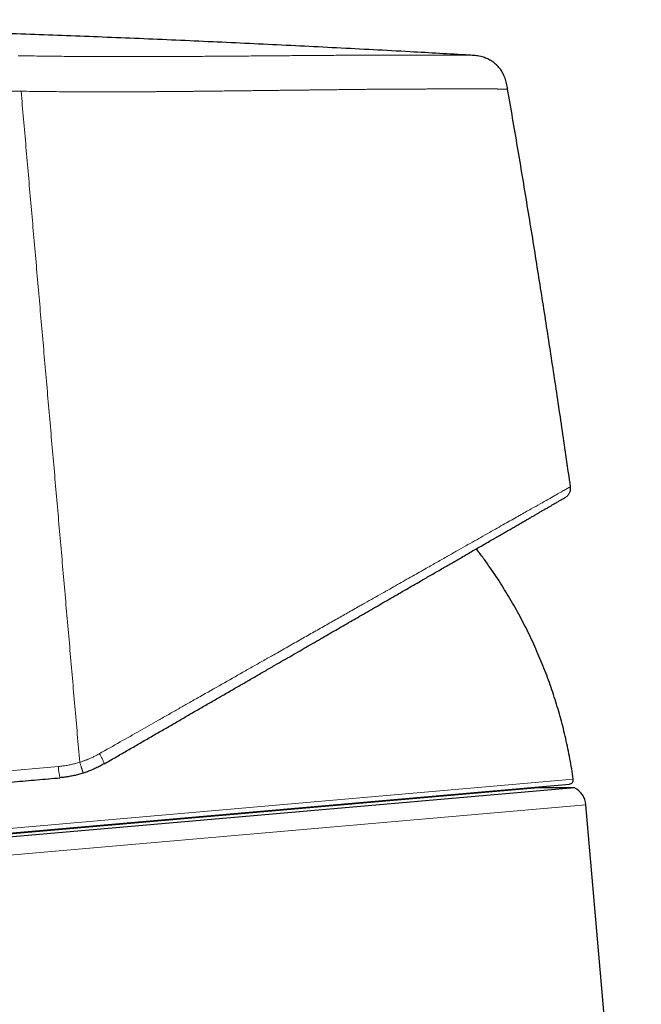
# Model space of a CAD drawing. Header units: millimetres. Extents: x 8 to 831, y 12 to 489.
# Tile 8 of 88: x 144 to 173, y 443 to 489. Entities that reach past the tile are written whole.
import ezdxf

# ---------------------------------------------------------------- set-up
doc = ezdxf.new("R2010")
doc.units = ezdxf.units.MM

msp = doc.modelspace()

# ---------------------------------------------------------------- linework, layer by layer
at = {"color": 252, "linetype": 'Continuous', "lineweight": 0}
for p, q in [((123.043, 452.081), (146.265, 454.113)), ((134.862, 450.435), (170.178, 453.524)), ((170.766, 452.333), (124.443, 448.28))]:
    msp.add_line(p, q, dxfattribs=at)
at = {"color": 7, "linetype": 'Continuous', "lineweight": 30}
for p, q in [((170.241, 453.128), (124.822, 449.154)), ((125.033, 449.363), (169.997, 453.297)), ((126.657, 449.478), (168.377, 453.128)), ((170.241, 453.128), (168.377, 453.128)), ((173.341, 422.902), (170.766, 452.333))]:
    msp.add_line(p, q, dxfattribs=at)
at = {"color": 252, "linetype": 'Continuous', "lineweight": 0}
for centre, radius, start, end in [((146.337, 453.495), 2.19, 19.8491, 33.4617), ((149.544, 454.262), 3.282, 182.6078, 191.8533)]:
    msp.add_arc(centre, radius, start, end, dxfattribs=at)
at = {"color": 7, "linetype": 'Continuous', "lineweight": 30}
for centre, radius, start, end in [((169.98, 453.496), 0.2, 275, 8.0434), ((169.77, 452.246), 1, 5, 61.8831)]:
    msp.add_arc(centre, radius, start, end, dxfattribs=at)
for points, knots in [([(165.34, 487.136), (164.425, 487.189), (162.375, 487.307), (159.187, 487.475), (155.777, 487.645), (152.362, 487.803), (148.965, 487.948), (145.584, 488.081), (142.222, 488.202), (138.859, 488.311), (135.619, 488.406), (132.503, 488.487), (129.511, 488.556), (126.52, 488.616), (123.529, 488.667), (120.536, 488.708), (117.543, 488.741), (114.548, 488.765), (111.413, 488.78), (108.138, 488.785), (104.721, 488.779), (101.304, 488.762), (97.885, 488.732), (94.711, 488.693), (91.78, 488.648), (89.093, 488.599), (86.407, 488.542), (83.72, 488.477), (81.183, 488.407), (78.796, 488.334), (76.557, 488.259), (74.319, 488.176), (72.08, 488.086), (69.84, 487.988), (67.761, 487.888), (65.841, 487.79), (64.08, 487.693), (62.319, 487.591), (60.559, 487.483), (59.016, 487.383), (58.06, 487.315), (57.69, 487.289)], [0, 0, 0, 0, 0.0255134, 0.0571979, 0.0889013, 0.12063, 0.1523893, 0.1836141, 0.2148584, 0.2460992, 0.2773131, 0.3051406, 0.3329202, 0.3606794, 0.3884507, 0.4162391, 0.4440378, 0.4718401, 0.4996436, 0.5313537, 0.563071, 0.5947978, 0.6265352, 0.6582807, 0.6832271, 0.708175, 0.7331232, 0.7580705, 0.7830175, 0.8038079, 0.8246007, 0.8453975, 0.8661995, 0.8870084, 0.9078257, 0.9241893, 0.94056, 0.9569378, 0.973313, 0.9896702, 1, 1, 1, 1]), ([(167.131, 485.564), (167.124, 485.607), (167.109, 485.694), (167.083, 485.822), (167.051, 485.95), (167.01, 486.075), (166.964, 486.19), (166.912, 486.295), (166.857, 486.389), (166.796, 486.48), (166.728, 486.566), (166.655, 486.647), (166.575, 486.722), (166.491, 486.792), (166.401, 486.855), (166.307, 486.911), (166.21, 486.961), (166.109, 487.004), (165.999, 487.043), (165.879, 487.075), (165.75, 487.1), (165.62, 487.117), (165.489, 487.128), (165.402, 487.134), (165.358, 487.136)], [0, 0, 0, 0, 0.05002, 0.100024, 0.150031, 0.200044, 0.250029, 0.291694, 0.333367, 0.375039, 0.416705, 0.458358, 0.499997, 0.541634, 0.583284, 0.624949, 0.666622, 0.708299, 0.749969, 0.799958, 0.84997, 0.899976, 0.94998, 1, 1, 1, 1]), ([(170.052, 467.104), (169.927, 467.967), (169.678, 469.694), (169.291, 472.282), (168.894, 474.868), (168.48, 477.494), (168.047, 480.159), (167.597, 482.863), (167.286, 484.664), (167.131, 485.564)], [0, 0, 0, 0, 0.14, 0.28, 0.42, 0.56, 0.706667, 0.853333, 1, 1, 1, 1]), ([(169.807, 466.6), (169.827, 466.613), (169.868, 466.639), (169.922, 466.689), (169.97, 466.748), (170.008, 466.814), (170.036, 466.885), (170.053, 466.958), (170.059, 467.032), (170.054, 467.08), (170.052, 467.104)], [0, 0, 0, 0, 0.120149, 0.244362, 0.371439, 0.499999, 0.628558, 0.755636, 0.87985, 1, 1, 1, 1]), ([(148.396, 454.239), (148.568, 454.338), (148.911, 454.536), (149.424, 454.832), (149.935, 455.127), (150.445, 455.422), (150.949, 455.713), (151.448, 456.001), (151.943, 456.287), (152.436, 456.571), (152.929, 456.856), (153.422, 457.141), (153.915, 457.425), (154.404, 457.707), (154.889, 457.987), (155.37, 458.265), (155.848, 458.541), (156.296, 458.8), (156.714, 459.041), (157.104, 459.266), (157.49, 459.489), (157.871, 459.709), (158.249, 459.928), (158.616, 460.139), (158.972, 460.345), (159.318, 460.545), (159.661, 460.742), (160.001, 460.939), (160.353, 461.142), (160.714, 461.35), (161.082, 461.563), (161.444, 461.772), (161.802, 461.978), (162.153, 462.181), (162.499, 462.381), (162.839, 462.578), (163.145, 462.754), (163.416, 462.91), (163.654, 463.048), (163.887, 463.183), (164.117, 463.315), (164.342, 463.445), (164.563, 463.573), (164.779, 463.698), (165.009, 463.831), (165.252, 463.971), (165.506, 464.117), (165.753, 464.26), (165.993, 464.398), (166.226, 464.533), (166.453, 464.664), (166.673, 464.791), (166.886, 464.914), (167.092, 465.033), (167.29, 465.147), (167.48, 465.257), (167.662, 465.362), (167.838, 465.464), (167.999, 465.556), (168.145, 465.641), (168.278, 465.717), (168.405, 465.791), (168.526, 465.861), (168.642, 465.928), (168.753, 465.992), (168.871, 466.06), (168.995, 466.132), (169.12, 466.204), (169.235, 466.27), (169.335, 466.328), (169.421, 466.377), (169.494, 466.42), (169.56, 466.458), (169.618, 466.491), (169.668, 466.52), (169.713, 466.546), (169.752, 466.568), (169.781, 466.585), (169.801, 466.597), (169.805, 466.599), (169.807, 466.6)], [0, 0, 0, 0, 0.015806, 0.031579, 0.047327, 0.063055, 0.078771, 0.094201, 0.109633, 0.125071, 0.140503, 0.156212, 0.171891, 0.187545, 0.203182, 0.218808, 0.234431, 0.250058, 0.263141, 0.276196, 0.289227, 0.302238, 0.315233, 0.328216, 0.34045, 0.352682, 0.364913, 0.377187, 0.389586, 0.403397, 0.417186, 0.430957, 0.444717, 0.458469, 0.472219, 0.485973, 0.499736, 0.509851, 0.519923, 0.529952, 0.539942, 0.549894, 0.55981, 0.569694, 0.579546, 0.591891, 0.604196, 0.616464, 0.6287, 0.64091, 0.653098, 0.665268, 0.677425, 0.689574, 0.70172, 0.71365, 0.725587, 0.737534, 0.749496, 0.759628, 0.769729, 0.779805, 0.789856, 0.799886, 0.809899, 0.819896, 0.833623, 0.847335, 0.86104, 0.874745, 0.886435, 0.898111, 0.909777, 0.92144, 0.933103, 0.944772, 0.958538, 0.972326, 0.986144, 1, 1, 1, 1]), ([(170.178, 453.524), (170.154, 453.682), (170.108, 453.997), (170.025, 454.468), (169.933, 454.938), (169.831, 455.405), (169.721, 455.867), (169.601, 456.325), (169.472, 456.776), (169.335, 457.225), (169.187, 457.675), (169.029, 458.124), (168.86, 458.572), (168.682, 459.017), (168.494, 459.458), (168.298, 459.895), (168.092, 460.328), (167.877, 460.756), (167.653, 461.18), (167.42, 461.599), (167.179, 462.013), (166.929, 462.422), (166.67, 462.826), (166.403, 463.224), (166.118, 463.629), (165.877, 463.96), (165.723, 464.158), (165.678, 464.216)], [0, 0, 0, 0, 0.0407702, 0.0815413, 0.1223129, 0.1630846, 0.203856, 0.243899, 0.2839414, 0.3239833, 0.3640245, 0.4048822, 0.4457393, 0.4865959, 0.5274522, 0.5683083, 0.6091643, 0.6500204, 0.6908769, 0.7317337, 0.772591, 0.813449, 0.8543076, 0.8951668, 0.9360267, 0.980973, 1, 1, 1, 1]), ([(148.396, 454.239), (148.332, 454.203), (148.203, 454.131), (148.006, 454.034), (147.808, 453.947), (147.61, 453.87), (147.475, 453.825), (147.409, 453.803)], [0, 0, 0, 0, 0.205384, 0.408062, 0.608048, 0.805355, 1, 1, 1, 1]), ([(123.587, 451.598), (123.588, 451.598), (123.59, 451.598), (123.609, 451.6), (123.638, 451.603), (123.68, 451.606), (123.728, 451.61), (123.776, 451.615), (123.823, 451.619), (123.875, 451.623), (123.932, 451.628), (123.996, 451.634), (124.074, 451.641), (124.169, 451.649), (124.283, 451.659), (124.406, 451.67), (124.54, 451.681), (124.683, 451.694), (124.836, 451.707), (125, 451.722), (125.147, 451.735), (125.273, 451.746), (125.376, 451.755), (125.482, 451.764), (125.59, 451.773), (125.701, 451.783), (125.837, 451.795), (125.999, 451.809), (126.19, 451.826), (126.394, 451.844), (126.609, 451.862), (126.838, 451.882), (127.074, 451.903), (127.32, 451.925), (127.576, 451.947), (127.84, 451.97), (128.111, 451.994), (128.39, 452.018), (128.676, 452.043), (128.967, 452.069), (129.264, 452.095), (129.567, 452.121), (129.876, 452.148), (130.2, 452.177), (130.54, 452.206), (130.896, 452.237), (131.258, 452.269), (131.627, 452.301), (132.003, 452.334), (132.378, 452.367), (132.752, 452.4), (133.125, 452.433), (133.504, 452.466), (133.885, 452.499), (134.284, 452.534), (134.7, 452.57), (135.137, 452.609), (135.58, 452.647), (136.028, 452.686), (136.481, 452.726), (136.939, 452.766), (137.403, 452.807), (137.784, 452.84), (138.08, 452.866), (138.288, 452.884), (138.497, 452.903), (138.706, 452.921), (138.916, 452.939), (139.127, 452.958), (139.397, 452.981), (139.727, 453.01), (140.119, 453.044), (140.498, 453.078), (140.866, 453.11), (141.221, 453.141), (141.578, 453.172), (141.934, 453.203), (142.284, 453.234), (142.69, 453.269), (143.153, 453.31), (143.679, 453.356), (144.207, 453.402), (144.736, 453.448), (145.266, 453.495), (145.798, 453.541), (146.154, 453.572), (146.332, 453.588)], [0, 0, 0, 0, 0.014697, 0.029371, 0.04403, 0.05868, 0.073329, 0.082924, 0.092524, 0.102131, 0.111747, 0.121628, 0.131797, 0.145399, 0.158986, 0.172564, 0.186138, 0.199714, 0.213299, 0.226898, 0.240518, 0.248059, 0.255593, 0.263119, 0.27064, 0.278157, 0.285669, 0.297469, 0.309267, 0.321065, 0.333712, 0.346368, 0.35904, 0.371788, 0.384731, 0.397655, 0.410563, 0.423461, 0.436355, 0.449248, 0.461917, 0.474595, 0.487288, 0.5, 0.513733, 0.527441, 0.541133, 0.554813, 0.568488, 0.582163, 0.595063, 0.607974, 0.620901, 0.633794, 0.646481, 0.660619, 0.674741, 0.688851, 0.702958, 0.717068, 0.731188, 0.745323, 0.759481, 0.7657, 0.771913, 0.778121, 0.784326, 0.790526, 0.796724, 0.80292, 0.814274, 0.825626, 0.836978, 0.847118, 0.857264, 0.867417, 0.877582, 0.887505, 0.897125, 0.91183, 0.926521, 0.941203, 0.955885, 0.970573, 0.985276, 1, 1, 1, 1]), ([(147.409, 453.803), (147.338, 453.782), (147.197, 453.739), (146.983, 453.687), (146.767, 453.644), (146.55, 453.61), (146.404, 453.595), (146.332, 453.588)], [0, 0, 0, 0, 0.201108, 0.401643, 0.601625, 0.801071, 1, 1, 1, 1])]:
    msp.add_open_spline(points, degree=3, knots=knots, dxfattribs=at)
at = {"color": 252, "linetype": 'Continuous', "lineweight": 0}
for points, knots in [([(144.398, 487.113), (144.541, 487.11), (144.827, 487.105), (145.255, 487.097), (145.682, 487.091), (146.109, 487.086), (146.535, 487.081), (146.985, 487.077), (147.459, 487.074), (147.956, 487.071), (148.451, 487.069), (148.946, 487.068), (149.443, 487.068), (149.939, 487.068), (150.432, 487.069), (150.921, 487.071), (151.406, 487.073), (151.888, 487.075), (152.364, 487.078), (152.835, 487.081), (153.301, 487.084), (153.762, 487.087), (154.218, 487.09), (154.665, 487.094), (155.104, 487.097), (155.534, 487.101), (155.958, 487.104), (156.379, 487.108), (156.795, 487.111), (157.207, 487.114), (157.612, 487.118), (158.01, 487.121), (158.399, 487.124), (158.781, 487.126), (159.14, 487.129), (159.479, 487.131), (159.797, 487.133), (160.108, 487.134), (160.412, 487.136), (160.706, 487.137), (160.991, 487.138), (161.266, 487.138), (161.534, 487.139), (161.794, 487.14), (162.048, 487.14), (162.295, 487.14), (162.533, 487.141), (162.761, 487.141), (162.98, 487.141), (163.188, 487.141), (163.385, 487.141), (163.574, 487.141), (163.755, 487.14), (163.928, 487.14), (164.092, 487.14), (164.247, 487.139), (164.391, 487.139), (164.525, 487.139), (164.649, 487.138), (164.762, 487.138), (164.865, 487.138), (164.959, 487.137), (165.044, 487.137), (165.118, 487.137), (165.183, 487.137), (165.237, 487.137), (165.281, 487.136), (165.315, 487.136), (165.339, 487.136), (165.355, 487.136), (165.357, 487.136), (165.358, 487.136)], [0, 0, 0, 0, 0.013261, 0.026513, 0.039755, 0.052987, 0.066212, 0.07943, 0.094999, 0.110559, 0.12611, 0.141653, 0.157503, 0.173344, 0.189176, 0.204998, 0.220812, 0.236616, 0.252412, 0.268163, 0.283905, 0.299638, 0.315361, 0.331074, 0.346498, 0.361914, 0.377321, 0.39272, 0.408425, 0.424122, 0.439811, 0.455494, 0.47117, 0.486842, 0.502509, 0.516464, 0.530417, 0.544368, 0.558317, 0.572262, 0.585955, 0.599645, 0.613331, 0.627015, 0.640945, 0.654874, 0.668801, 0.682727, 0.696653, 0.710329, 0.724005, 0.73768, 0.751355, 0.765277, 0.779199, 0.79312, 0.80704, 0.820959, 0.834629, 0.848299, 0.861968, 0.875638, 0.889557, 0.903478, 0.9174, 0.931326, 0.945255, 0.958938, 0.972623, 0.986311, 1, 1, 1, 1]), ([(133.236, 486.024), (133.356, 486.014), (133.596, 485.993), (133.962, 485.963), (134.299, 485.937), (134.524, 485.92), (134.635, 485.911), (134.662, 485.909), (134.69, 485.907), (134.717, 485.905), (134.744, 485.903), (134.771, 485.901), (134.795, 485.9), (134.827, 485.897), (134.871, 485.894), (134.935, 485.89), (135.014, 485.884), (135.111, 485.877), (135.226, 485.868), (135.355, 485.859), (135.5, 485.849), (135.66, 485.838), (135.793, 485.828), (135.893, 485.822), (135.957, 485.817), (136.021, 485.813), (136.088, 485.808), (136.156, 485.804), (136.219, 485.8), (136.271, 485.796), (136.374, 485.79), (136.654, 485.771), (137.119, 485.742), (137.688, 485.709), (138.139, 485.684), (138.402, 485.669), (138.497, 485.664), (138.524, 485.663), (138.55, 485.662), (138.576, 485.66), (138.602, 485.659), (138.628, 485.658), (138.678, 485.655), (138.757, 485.651), (138.871, 485.645), (139.002, 485.639), (139.15, 485.632), (139.316, 485.624), (139.5, 485.615), (139.7, 485.607), (139.916, 485.597), (140.148, 485.588), (140.398, 485.577), (140.653, 485.568), (140.913, 485.558), (141.165, 485.549), (141.345, 485.543), (141.447, 485.539), (141.48, 485.538), (141.513, 485.537), (141.546, 485.536), (141.58, 485.535), (141.736, 485.53), (142.013, 485.521), (142.406, 485.509), (142.789, 485.499), (143.159, 485.49), (143.518, 485.482), (143.866, 485.474), (144.202, 485.468), (144.421, 485.464), (144.529, 485.462)], [0, 0, 0, 0, 0.0355205, 0.071055, 0.1066056, 0.1328966, 0.1354793, 0.1380621, 0.1406451, 0.1432281, 0.1458113, 0.1483945, 0.1509779, 0.1524296, 0.1574043, 0.1634389, 0.1705338, 0.1798837, 0.1906038, 0.2026949, 0.2161576, 0.230993, 0.247202, 0.2528526, 0.258653, 0.2646031, 0.2707031, 0.276953, 0.2833528, 0.2878354, 0.2910815, 0.3114892, 0.3642221, 0.4169941, 0.4634656, 0.4839232, 0.4862198, 0.4885166, 0.4908133, 0.4931102, 0.4954072, 0.4977042, 0.5000013, 0.5084381, 0.5183683, 0.5297927, 0.5427119, 0.5571269, 0.5730386, 0.5904483, 0.6089642, 0.6289213, 0.6503209, 0.6731647, 0.6944634, 0.7168831, 0.7375411, 0.7403108, 0.7430954, 0.7458949, 0.7487093, 0.7515387, 0.754383, 0.7886219, 0.8218531, 0.854075, 0.8852861, 0.9154857, 0.9446725, 0.9728445, 1, 1, 1, 1]), ([(144.529, 485.462), (144.698, 485.46), (145.035, 485.454), (145.541, 485.448), (146.047, 485.443), (146.553, 485.439), (147.013, 485.436), (147.427, 485.434), (147.796, 485.433), (148.204, 485.432), (148.56, 485.432), (148.823, 485.433), (148.928, 485.433), (148.966, 485.433), (148.975, 485.433), (148.984, 485.433), (148.993, 485.433), (149.002, 485.433), (149.011, 485.433), (149.021, 485.433), (149.028, 485.433), (149.034, 485.433), (149.042, 485.433), (149.056, 485.433), (149.078, 485.433), (149.109, 485.433), (149.147, 485.433), (149.193, 485.433), (149.247, 485.433), (149.313, 485.434), (149.39, 485.434), (149.48, 485.434), (149.581, 485.435), (149.691, 485.435), (149.811, 485.436), (149.941, 485.436), (150.081, 485.437), (150.228, 485.438), (150.385, 485.439), (150.551, 485.44), (150.726, 485.441), (150.91, 485.443), (151.104, 485.444), (151.306, 485.446), (151.509, 485.448), (151.711, 485.449), (151.911, 485.451), (152.119, 485.453), (152.324, 485.455), (152.526, 485.457), (152.716, 485.459), (152.849, 485.461), (152.922, 485.462), (152.942, 485.462), (152.963, 485.462), (152.983, 485.462), (153.004, 485.462), (153.024, 485.463), (153.153, 485.464), (153.386, 485.467), (153.718, 485.471), (154.041, 485.474), (154.354, 485.478), (154.657, 485.481), (154.95, 485.485), (155.234, 485.488), (155.497, 485.491), (155.741, 485.494), (155.967, 485.497), (156.186, 485.499), (156.397, 485.502), (156.55, 485.504), (156.636, 485.505), (156.657, 485.505), (156.665, 485.505), (156.672, 485.505), (156.681, 485.505), (156.733, 485.506), (156.872, 485.507), (157.093, 485.51), (157.348, 485.513), (157.589, 485.515), (157.818, 485.518), (158.037, 485.521), (158.247, 485.523), (158.447, 485.525), (158.635, 485.527), (158.811, 485.529), (158.976, 485.531), (159.132, 485.533), (159.282, 485.535), (159.423, 485.536), (159.558, 485.538), (159.685, 485.539), (159.805, 485.541), (159.918, 485.542), (160.027, 485.543), (160.133, 485.545), (160.209, 485.545), (160.255, 485.546), (160.273, 485.546), (160.291, 485.547), (160.309, 485.547), (160.327, 485.547), (160.344, 485.547), (160.361, 485.547), (160.421, 485.548), (160.525, 485.55), (160.675, 485.551), (160.832, 485.553), (160.996, 485.555), (161.15, 485.556), (161.293, 485.557), (161.425, 485.558), (161.574, 485.559), (161.707, 485.56), (161.797, 485.56), (161.83, 485.56), (161.839, 485.56), (161.849, 485.56), (161.858, 485.56), (161.867, 485.56), (161.876, 485.561), (161.93, 485.561), (162.027, 485.561), (162.161, 485.562), (162.286, 485.562), (162.403, 485.563), (162.51, 485.563), (162.609, 485.563), (162.7, 485.564), (162.783, 485.564), (162.856, 485.564), (162.921, 485.564), (162.978, 485.565), (163.029, 485.565), (163.074, 485.565), (163.111, 485.565), (163.142, 485.565), (163.167, 485.565), (163.187, 485.565), (163.203, 485.565), (163.213, 485.565), (163.219, 485.565), (163.221, 485.565), (163.224, 485.565), (163.226, 485.565), (163.228, 485.565), (163.253, 485.565), (163.302, 485.565), (163.378, 485.566), (163.46, 485.566), (163.547, 485.566), (163.64, 485.566), (163.737, 485.567), (163.836, 485.567), (163.938, 485.567), (164.044, 485.567), (164.153, 485.568), (164.266, 485.568), (164.382, 485.568), (164.501, 485.568), (164.623, 485.568), (164.746, 485.568), (164.86, 485.568), (164.964, 485.568), (165.057, 485.568), (165.162, 485.568), (165.238, 485.568), (165.288, 485.568), (165.302, 485.568), (165.316, 485.568), (165.33, 485.568), (165.344, 485.568), (165.358, 485.568), (165.433, 485.568), (165.566, 485.568), (165.747, 485.568), (165.883, 485.568), (165.98, 485.568), (166.042, 485.569), (166.102, 485.569), (166.16, 485.569), (166.213, 485.569), (166.28, 485.57), (166.356, 485.57), (166.442, 485.569), (166.507, 485.569), (166.555, 485.568), (166.589, 485.568), (166.621, 485.567), (166.652, 485.566), (166.685, 485.565), (166.72, 485.565), (166.757, 485.564), (166.795, 485.563), (166.832, 485.562), (166.868, 485.562), (166.901, 485.562), (166.93, 485.562), (166.956, 485.562), (166.981, 485.562), (167.004, 485.562), (167.024, 485.562), (167.051, 485.562), (167.081, 485.563), (167.109, 485.563), (167.127, 485.564), (167.13, 485.564), (167.131, 485.564)], [0, 0, 0, 0, 0.014496, 0.029001, 0.043515, 0.058038, 0.072571, 0.083234, 0.093903, 0.104577, 0.118675, 0.124881, 0.127613, 0.127881, 0.128149, 0.128418, 0.128686, 0.128954, 0.129222, 0.129491, 0.129759, 0.129838, 0.130064, 0.130417, 0.131088, 0.131986, 0.133111, 0.134465, 0.136046, 0.137854, 0.1402, 0.142844, 0.145785, 0.149025, 0.152562, 0.156398, 0.160531, 0.164872, 0.169499, 0.174414, 0.179615, 0.185104, 0.190881, 0.196945, 0.203297, 0.209126, 0.215177, 0.221452, 0.227951, 0.233855, 0.239933, 0.245424, 0.246049, 0.246676, 0.247304, 0.247934, 0.248565, 0.249199, 0.249834, 0.260427, 0.270776, 0.280881, 0.29074, 0.300354, 0.309722, 0.318843, 0.327718, 0.335324, 0.342738, 0.349961, 0.356992, 0.363733, 0.365366, 0.365621, 0.365877, 0.366132, 0.366386, 0.36675, 0.371341, 0.380443, 0.389256, 0.39748, 0.405436, 0.413123, 0.420541, 0.42769, 0.43457, 0.44081, 0.446811, 0.452573, 0.458095, 0.463378, 0.468421, 0.473224, 0.477788, 0.482112, 0.486196, 0.490411, 0.494336, 0.495073, 0.495799, 0.496514, 0.497217, 0.497909, 0.49859, 0.49926, 0.499918, 0.505588, 0.511587, 0.517916, 0.524574, 0.531562, 0.536897, 0.542408, 0.548098, 0.555879, 0.559401, 0.5598, 0.5602, 0.5606, 0.561002, 0.561404, 0.561807, 0.56221, 0.56849, 0.57444, 0.580058, 0.585346, 0.590302, 0.594847, 0.599073, 0.602979, 0.606566, 0.609549, 0.612267, 0.614722, 0.616912, 0.618838, 0.620241, 0.62146, 0.622496, 0.623224, 0.623822, 0.623958, 0.624084, 0.624202, 0.62431, 0.62441, 0.624501, 0.627968, 0.631774, 0.635919, 0.640403, 0.645227, 0.650389, 0.655568, 0.661048, 0.66683, 0.672914, 0.679299, 0.685986, 0.692975, 0.700265, 0.707858, 0.715751, 0.721732, 0.727875, 0.73418, 0.742751, 0.743731, 0.744714, 0.745701, 0.746691, 0.747685, 0.748683, 0.749684, 0.763923, 0.778147, 0.792354, 0.797931, 0.803506, 0.809078, 0.814648, 0.819944, 0.824881, 0.83459, 0.844078, 0.853343, 0.857634, 0.861875, 0.866068, 0.87021, 0.874304, 0.879716, 0.885398, 0.891351, 0.897575, 0.904069, 0.910833, 0.916338, 0.922009, 0.927847, 0.933852, 0.939538, 0.944702, 0.95853, 0.972356, 0.986179, 1, 1, 1, 1]), ([(144.529, 485.462), (144.605, 484.598), (144.756, 482.871), (144.983, 480.278), (145.21, 477.685), (145.437, 475.09), (145.664, 472.495), (145.891, 469.899), (146.118, 467.303), (146.345, 464.705), (146.573, 462.107), (146.8, 459.508), (147.027, 456.909), (147.179, 455.175), (147.255, 454.308)], [0, 0, 0, 0, 0.083333, 0.166667, 0.25, 0.333333, 0.416667, 0.5, 0.583333, 0.666667, 0.75, 0.833333, 0.916667, 1, 1, 1, 1]), ([(148.163, 454.703), (148.486, 454.886), (149.115, 455.242), (150.03, 455.761), (150.782, 456.188), (151.384, 456.53), (151.848, 456.793), (152.328, 457.066), (152.997, 457.445), (153.844, 457.926), (154.591, 458.35), (155.079, 458.627), (155.324, 458.766), (155.566, 458.903), (155.804, 459.038), (156.039, 459.171), (156.412, 459.383), (156.915, 459.668), (157.539, 460.022), (158.142, 460.364), (158.724, 460.694), (159.285, 461.012), (159.844, 461.329), (160.347, 461.613), (160.799, 461.869), (161.185, 462.087), (161.56, 462.3), (161.925, 462.506), (162.28, 462.707), (162.625, 462.902), (162.959, 463.092), (163.352, 463.314), (163.797, 463.566), (164.285, 463.842), (164.747, 464.104), (165.183, 464.351), (165.595, 464.585), (165.995, 464.811), (166.376, 465.027), (166.738, 465.231), (167.073, 465.42), (167.389, 465.599), (167.685, 465.766), (167.962, 465.922), (168.289, 466.107), (168.647, 466.31), (169.013, 466.517), (169.324, 466.692), (169.58, 466.837), (169.784, 466.952), (169.932, 467.036), (170.028, 467.091), (170.044, 467.1), (170.052, 467.104)], [0, 0, 0, 0, 0.0290203, 0.0565656, 0.0826377, 0.0973128, 0.1114771, 0.1251307, 0.1413864, 0.1732273, 0.2039643, 0.2118327, 0.2196256, 0.2273428, 0.2349846, 0.242551, 0.2500419, 0.2710926, 0.2917051, 0.3118805, 0.3316202, 0.3509255, 0.3697979, 0.3902734, 0.4045878, 0.4187194, 0.432669, 0.4464374, 0.4600256, 0.4734346, 0.4866654, 0.4997193, 0.5208843, 0.5415898, 0.5618402, 0.58164, 0.6009935, 0.6199052, 0.6401041, 0.6588889, 0.6774478, 0.6957841, 0.713901, 0.7318021, 0.7494909, 0.7811322, 0.8124921, 0.8435872, 0.8744321, 0.9055302, 0.9368131, 0.9682974, 1, 1, 1, 1]), ([(147.255, 454.308), (147.255, 454.308), (147.258, 454.309), (147.264, 454.311), (147.275, 454.314), (147.311, 454.326), (147.364, 454.344), (147.432, 454.367), (147.49, 454.389), (147.548, 454.411), (147.606, 454.433), (147.663, 454.457), (147.752, 454.495), (147.871, 454.549), (148.019, 454.623), (148.115, 454.676), (148.163, 454.703)], [0, 0, 0, 0, 0.000995, 0.009407, 0.019566, 0.033371, 0.125056, 0.187567, 0.250115, 0.312642, 0.375144, 0.437632, 0.500117, 0.66681, 0.833368, 1, 1, 1, 1]), ([(146.265, 454.113), (146.332, 454.12), (146.466, 454.133), (146.666, 454.164), (146.865, 454.204), (147.062, 454.251), (147.191, 454.289), (147.255, 454.308)], [0, 0, 0, 0, 0.199524, 0.400004, 0.600723, 0.800962, 1, 1, 1, 1]), ([(147.255, 454.308), (147.261, 454.289), (147.274, 454.248), (147.293, 454.187), (147.311, 454.13), (147.327, 454.079), (147.341, 454.035), (147.354, 453.992), (147.366, 453.953), (147.377, 453.918), (147.386, 453.887), (147.394, 453.86), (147.401, 453.837), (147.406, 453.818), (147.409, 453.806), (147.409, 453.804), (147.409, 453.803)], [0, 0, 0, 0, 0.0763347, 0.1562203, 0.239193, 0.3031084, 0.3681133, 0.4338652, 0.4999973, 0.5661294, 0.6318817, 0.696887, 0.7608031, 0.8437768, 0.9236637, 1, 1, 1, 1])]:
    msp.add_open_spline(points, degree=3, knots=knots, dxfattribs=at)

doc.saveas('drawing.dxf')
